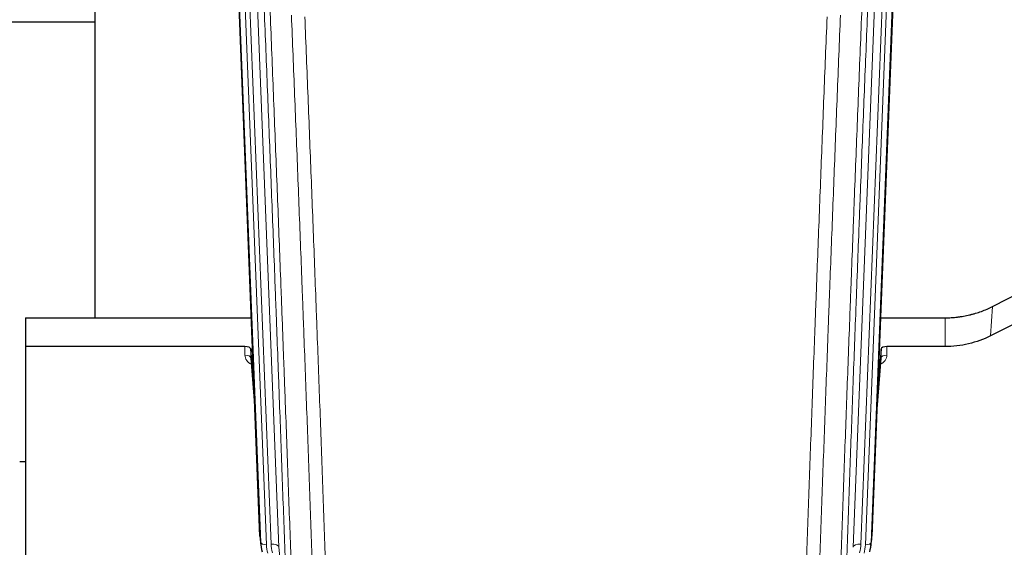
# Model space of a CAD drawing. Header units: inches. Extents: x 0 to 23760, y -13 to 16800.
# Tile 30 of 247: x 4117 to 4624, y 5526 to 5798. Entities that reach past the tile are written whole.
import ezdxf

# ---------------------------------------------------------------- set-up
doc = ezdxf.new("R2010")
doc.units = ezdxf.units.IN
doc.layers.add('1', color=7, linetype='Continuous', true_color=0xffffff)

msp = doc.modelspace()

# ---------------------------------------------------------------- linework, layer by layer
at = {"layer": '1', "color": 2, "linetype": 'Continuous', "lineweight": 25}
for p, q in [((4155.764, 5871.152), (4155.764, 5644.351)), ((4568.626, 5865.258), (4555.509, 5532.057)), ((4240.7, 5532.057), (4228.127, 5851.42)), ((4155.774, 5796.386), (4083.765, 5796.386)), ((4617.54, 5650.152), (4633.218, 5658.18)), ((4120.104, 5644.344), (4236.279, 5644.344)), ((4120.104, 5644.344), (4120.104, 5629.535)), ((4559.93, 5644.344), (4593.104, 5644.344)), ((4632.648, 5643.194), (4616.484, 5635.02)), ((4120.104, 5629.535), (4120.104, 5484.066)), ((4233.007, 5629.535), (4120.104, 5629.535)), ((4236.006, 5628.284), (4235.995, 5623.707)), ((4237.828, 5605.002), (4236.006, 5628.284)), ((4560.203, 5628.284), (4558.38, 5605.002)), ((4560.214, 5623.707), (4560.203, 5628.284)), ((4593.104, 5629.535), (4563.202, 5629.535)), ((4236.002, 5623.528), (4238.209, 5595.329)), ((4558, 5595.329), (4560.207, 5623.528)), ((4120.178, 5570.261), (4117.132, 5570.261)), ((4240.822, 5530.472), (4241.196, 5527.214)), ((4555.013, 5527.214), (4555.387, 5530.472))]:
    msp.add_line(p, q, dxfattribs=at)
at = {"layer": '1', "color": 110, "linetype": 'Continuous', "lineweight": 13}
for p, q in [((4552.141, 5527.579), (4565.252, 5860.601)), ((4568.246, 5861.821), (4555.135, 5528.799)), ((4237.341, 5858.138), (4250.407, 5526.244)), ((4545.802, 5526.244), (4558.868, 5858.138)), ((4562.86, 5859.765), (4549.794, 5527.871)), ((4241.074, 5528.799), (4228.375, 5851.362)), ((4231.31, 5851.63), (4244.068, 5527.579)), ((4233.597, 5853.454), (4246.415, 5527.871)), ((4616.484, 5635.02), (4617.54, 5650.152)), ((4593.104, 5629.535), (4593.104, 5644.344)), ((4232.997, 5625.118), (4233.007, 5629.535)), ((4563.202, 5629.535), (4563.212, 5625.118)), ((4235.995, 5623.707), (4238.202, 5595.52)), ((4558.007, 5595.52), (4560.214, 5623.707)), ((4240.7, 5532.057), (4241.074, 5528.799)), ((4555.135, 5528.799), (4555.509, 5532.057)), ((4250.407, 5526.244), (4254.784, 5488.064))]:
    msp.add_line(p, q, dxfattribs=at)
at = {"layer": '1', "color": 2, "linetype": 'Continuous', "lineweight": 25}
for centre, major_axis, ratio, start_param, end_param in [((4233.008, 5628.241), (3, 0), 0.4313147, 0.033781, 1.5709509), ((4563.201, 5628.241), (-3, 0), 0.4313147, 4.7122344, 6.2494043), ((4267.721, 5532.901), (-27.037, -0.043), 0.8858289, 0.0334668, 0.0997972), ((4528.488, 5532.901), (27.037, -0.043), 0.8858289, 6.1833881, 6.2497185), ((4268.086, 5529.714), (-27.027, -0.37), 0.8864308, 0.02276, 0.2319114), ((4528.123, 5529.714), (27.027, -0.37), 0.8864308, 6.0512739, 6.2604253)]:
    msp.add_ellipse(centre, major_axis=major_axis, ratio=ratio, start_param=start_param, end_param=end_param, dxfattribs=at)
at = {"layer": '1', "color": 110, "linetype": 'Continuous', "lineweight": 13}
for centre, major_axis, ratio, start_param, end_param in [((4239, 5625.118), (-6.003, -0.046), 0.8757409, 6.2743462, 7.3700502), ((4232.997, 5623.664), (-3, 0.007), 0.4848086, 3.1763596, 4.7135294), ((4557.209, 5625.118), (6.003, -0.046), 0.8757409, 5.1963204, 6.2920244), ((4563.212, 5623.664), (-3, -0.007), 0.4848086, 4.7112485, 6.2484184), ((4244.068, 5528.964), (2.998, 0.118), 0.4614673, 3.175787, 4.6942235), ((4268.086, 5528.329), (-24.033, -0.038), 0.8858289, 0.0334668, 0.2426182), ((4246.415, 5526.024), (3.997, 0.157), 0.4614673, 0.0341943, 1.5526308), ((4270.433, 5528.621), (-24.033, -0.038), 0.8858289, 0.0334668, 0.2426182), ((4549.794, 5526.024), (3.997, -0.157), 0.4614673, 1.5889619, 3.1073983), ((4525.776, 5528.621), (24.033, -0.038), 0.8858289, 6.0405671, 6.2497185), ((4528.123, 5528.329), (24.033, -0.038), 0.8858289, 6.0405671, 6.2497185), ((4552.141, 5528.964), (2.998, -0.118), 0.4614673, 4.7305545, 6.248991)]:
    msp.add_ellipse(centre, major_axis=major_axis, ratio=ratio, start_param=start_param, end_param=end_param, dxfattribs=at)
for points, knots in [([(4254.784, 5488.064), (4254.339, 5500.911), (4253.433, 5526.762), (4252.026, 5566.006), (4251.056, 5592.48), (4250.501, 5607.459), (4250.44, 5609.125), (4250.316, 5612.458), (4250.13, 5617.462), (4249.693, 5629.161), (4249.315, 5639.229), (4248.997, 5647.643), (4248.933, 5649.327), (4248.805, 5652.697), (4248.613, 5657.754), (4248.163, 5669.578), (4247.773, 5679.751), (4246.987, 5700.146), (4245.924, 5727.473), (4244.283, 5768.868), (4243.158, 5796.732), (4242.588, 5810.732)], [0, 0, 0, 0, 0.125, 0.25, 0.375, 0.375, 0.390625, 0.390625, 0.40625, 0.4375, 0.5, 0.5, 0.515625, 0.515625, 0.53125, 0.5625, 0.625, 0.625, 0.75, 0.875, 1, 1, 1, 1]), ([(4553.62, 5810.732), (4553.05, 5796.732), (4551.926, 5768.865), (4550.832, 5741.261), (4550.022, 5720.657), (4549.621, 5710.38), (4549.157, 5698.433), (4548.959, 5693.322), (4548.828, 5689.917), (4548.762, 5688.216), (4548.434, 5679.714), (4548.044, 5669.538), (4547.594, 5657.712), (4547.402, 5652.654), (4547.274, 5649.284), (4547.21, 5647.6), (4546.638, 5632.456), (4545.637, 5605.688), (4544.182, 5565.994), (4542.776, 5526.76), (4541.87, 5500.911), (4541.425, 5488.064)], [0, 0, 0, 0, 0.125, 0.25, 0.25, 0.3125, 0.34375, 0.359375, 0.359375, 0.375, 0.375, 0.4375, 0.46875, 0.484375, 0.484375, 0.5, 0.5, 0.625, 0.75, 0.875, 1, 1, 1, 1]), ([(4245.644, 5808.952), (4246.215, 5794.899), (4247.343, 5766.928), (4248.988, 5725.377), (4250.055, 5697.945), (4250.843, 5677.472), (4251.234, 5667.261), (4251.686, 5655.393), (4251.878, 5650.316), (4252.006, 5646.933), (4252.07, 5645.243), (4252.389, 5636.797), (4252.769, 5626.69), (4253.206, 5614.947), (4253.393, 5609.924), (4253.517, 5606.578), (4253.579, 5604.906), (4254.135, 5589.87), (4255.108, 5563.295), (4256.519, 5523.901), (4257.427, 5497.952), (4257.873, 5485.055)], [0, 0, 0, 0, 0.125, 0.25, 0.375, 0.375, 0.4375, 0.46875, 0.484375, 0.484375, 0.5, 0.5, 0.5625, 0.59375, 0.609375, 0.609375, 0.625, 0.625, 0.75, 0.875, 1, 1, 1, 1]), ([(4538.336, 5485.055), (4538.391, 5486.667), (4538.447, 5488.281), (4538.559, 5491.51), (4538.728, 5496.357), (4539.123, 5507.692), (4539.467, 5517.452), (4540.16, 5537.028), (4541.1, 5563.284), (4542.559, 5603.129), (4543.563, 5630), (4544.137, 5645.201), (4544.201, 5646.891), (4544.329, 5650.274), (4544.522, 5655.351), (4544.973, 5667.222), (4545.365, 5677.437), (4545.693, 5685.971), (4545.759, 5687.679), (4545.891, 5691.097), (4546.089, 5696.227), (4546.554, 5708.219), (4546.957, 5718.535), (4547.769, 5739.217), (4548.866, 5766.925), (4549.993, 5794.899), (4550.565, 5808.952)], [0, 0, 0, 0, 0.015625, 0.015625, 0.03125, 0.0625, 0.125, 0.125, 0.25, 0.375, 0.5, 0.5, 0.515625, 0.515625, 0.53125, 0.5625, 0.625, 0.625, 0.640625, 0.640625, 0.65625, 0.6875, 0.75, 0.75, 0.875, 1, 1, 1, 1]), ([(4268.87, 5481.487), (4268.432, 5494.184), (4267.54, 5519.729), (4266.618, 5545.576), (4265.915, 5565.074), (4265.679, 5571.593), (4265.203, 5584.667), (4264.962, 5591.223), (4264.236, 5610.947), (4263.744, 5624.167), (4263.12, 5640.781), (4262.994, 5644.108), (4262.743, 5650.77), (4262.364, 5660.775), (4261.981, 5670.817), (4261.209, 5690.95), (4260.166, 5717.924), (4258.556, 5758.776), (4257.454, 5786.272), (4256.896, 5800.084)], [0, 0, 0, 0, 0.125, 0.25, 0.25, 0.3125, 0.3125, 0.375, 0.375, 0.5, 0.5, 0.53125, 0.53125, 0.5625, 0.625, 0.625, 0.75, 0.875, 1, 1, 1, 1]), ([(4539.313, 5800.084), (4538.755, 5786.272), (4537.653, 5758.776), (4536.043, 5717.924), (4534.999, 5690.95), (4534.228, 5670.817), (4533.845, 5660.775), (4533.466, 5650.77), (4533.214, 5644.108), (4533.089, 5640.781), (4532.465, 5624.167), (4531.973, 5610.947), (4531.246, 5591.223), (4531.006, 5584.667), (4530.53, 5571.593), (4530.294, 5565.074), (4529.591, 5545.576), (4528.669, 5519.729), (4527.777, 5494.184), (4527.339, 5481.487)], [0, 0, 0, 0, 0.125, 0.25, 0.375, 0.375, 0.4375, 0.46875, 0.46875, 0.5, 0.5, 0.625, 0.625, 0.6875, 0.6875, 0.75, 0.75, 0.875, 1, 1, 1, 1]), ([(4263.779, 5799.124), (4264.336, 5785.293), (4265.437, 5757.763), (4267.045, 5716.859), (4268.087, 5689.851), (4268.858, 5669.692), (4269.24, 5659.638), (4269.618, 5649.62), (4269.87, 5642.949), (4269.995, 5639.618), (4270.619, 5622.983), (4271.11, 5609.745), (4271.835, 5589.996), (4272.075, 5583.432), (4272.551, 5570.341), (4272.787, 5563.815), (4273.489, 5544.292), (4274.409, 5518.412), (4275.3, 5492.834), (4275.737, 5480.121)], [0, 0, 0, 0, 0.125, 0.25, 0.375, 0.375, 0.4375, 0.46875, 0.46875, 0.5, 0.5, 0.625, 0.625, 0.6875, 0.6875, 0.75, 0.75, 0.875, 1, 1, 1, 1]), ([(4520.471, 5480.121), (4520.909, 5492.834), (4521.799, 5518.412), (4522.72, 5544.292), (4523.422, 5563.815), (4523.658, 5570.341), (4524.134, 5583.432), (4524.374, 5589.996), (4525.099, 5609.745), (4525.59, 5622.983), (4526.214, 5639.618), (4526.339, 5642.949), (4526.59, 5649.62), (4526.969, 5659.638), (4527.351, 5669.692), (4528.122, 5689.851), (4529.164, 5716.859), (4530.772, 5757.763), (4531.872, 5785.293), (4532.43, 5799.124)], [0, 0, 0, 0, 0.125, 0.25, 0.25, 0.3125, 0.3125, 0.375, 0.375, 0.5, 0.5, 0.53125, 0.53125, 0.5625, 0.625, 0.625, 0.75, 0.875, 1, 1, 1, 1])]:
    msp.add_open_spline(points, degree=3, knots=knots, dxfattribs=at)
at = {"layer": '1', "color": 2, "linetype": 'Continuous', "lineweight": 25}
for points, knots in [([(4593.104, 5644.344), (4594.174, 5644.344), (4596.309, 5644.407), (4598.435, 5644.593), (4599.761, 5644.748), (4600.026, 5644.781), (4600.554, 5644.851), (4601.346, 5644.961), (4602.134, 5645.088), (4603.704, 5645.366), (4604.744, 5645.581), (4605.906, 5645.858), (4606.035, 5645.889), (4606.293, 5645.952), (4606.679, 5646.049), (4607.575, 5646.283), (4608.335, 5646.501), (4609.845, 5646.956), (4611.832, 5647.621), (4613.766, 5648.398), (4615.673, 5649.232), (4616.614, 5649.677), (4617.54, 5650.152)], [0, 0, 0, 0, 0.125, 0.25, 0.25, 0.28125, 0.28125, 0.3125, 0.375, 0.375, 0.5, 0.5, 0.515625, 0.515625, 0.53125, 0.5625, 0.625, 0.625, 0.75, 0.875, 0.875, 1, 1, 1, 1]), ([(4616.484, 5635.02), (4612.95, 5633.234), (4609.149, 5631.855), (4601.266, 5630.005), (4597.185, 5629.535), (4593.104, 5629.535)], [0, 0, 0, 0, 0.5, 0.5, 1, 1, 1, 1])]:
    msp.add_open_spline(points, degree=3, knots=knots, dxfattribs=at)

doc.saveas('drawing.dxf')
